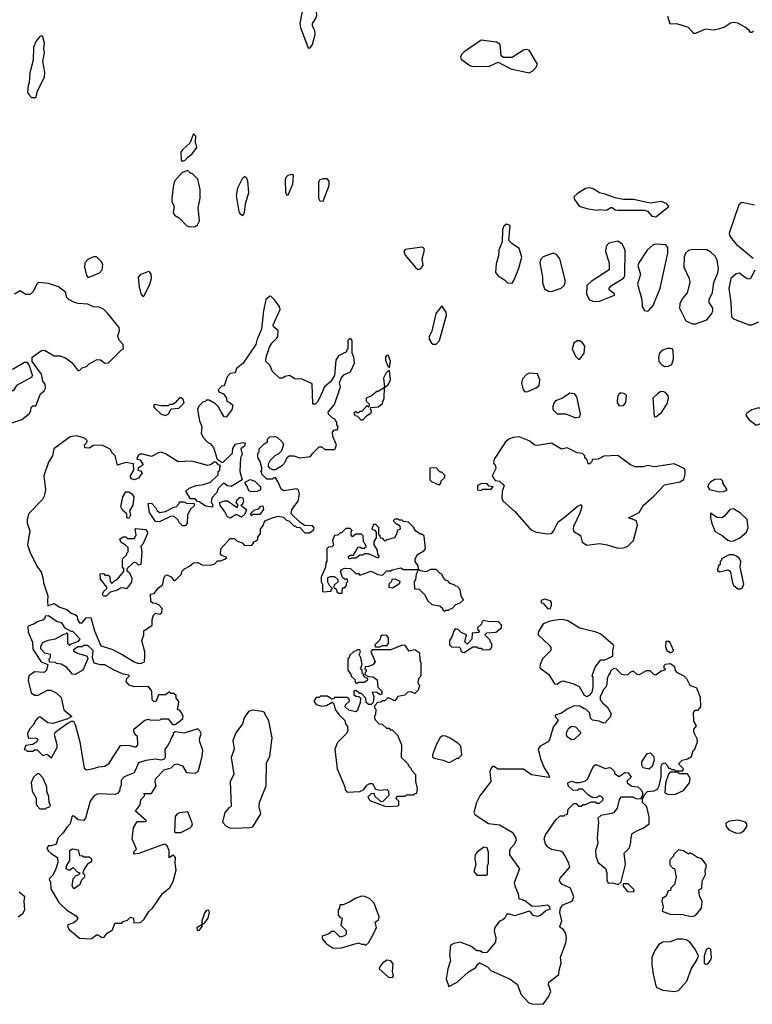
# Model space of a CAD drawing. Extents: x 2293830 to 2387798, y 66850 to 233222.
# Tile 161 of 192: x 2348951 to 2354149, y 202523 to 209511. Entities that reach past the tile are written whole.
import ezdxf

# ---------------------------------------------------------------- set-up
doc = ezdxf.new("R2010")
doc.units = 0

msp = doc.modelspace()

# ---------------------------------------------------------------- linework, layer by layer
at = {"layer": '0CON05XD'}
for points in [[(2351005, 209310), (2351015, 209313.3), (2351027.5, 209335), (2351047.1, 209405), (2351044, 209435), (2351027.5, 209465), (2351027.5, 209485), (2351054, 209525), (2351060, 209545), (2351050.8, 209605), (2351064, 209675), (2351061.7, 209761.7), (2351055.9, 209795.9), (2351045, 209802.5), (2351006.2, 209775), (2350989.2, 209745), (2350938.6, 209485), (2350942.5, 209455), (2350996.4, 209316.4), (2351005, 209310)], [(2354158.3, 209431.7), (2354145, 209420), (2354135, 209420), (2354127.5, 209435), (2354097.5, 209457.5), (2354045, 209486.9), (2354015, 209491.9), (2353993.4, 209486.6), (2353951.2, 209458.8), (2353915, 209446), (2353875, 209436.7), (2353815, 209443.3), (2353746.4, 209413.6), (2353733, 209413), (2353695, 209456.7), (2353613, 209483), (2353565, 209480), (2353548.8, 209535)], [(2349065, 208960), (2349076.2, 209005), (2349127.5, 209105), (2349128.8, 209138.8), (2349115.8, 209215), (2349127.5, 209275), (2349122, 209305), (2349126.2, 209345), (2349115, 209390), (2349105, 209397.5), (2349090.7, 209389.3), (2349065, 209357.5), (2349050, 209315), (2349046.2, 209225), (2349023.8, 209135), (2349017.5, 209065), (2349010, 209045), (2349007.5, 208995), (2349015, 208980), (2349035, 208960), (2349065, 208960)], [(2352565, 209134.2), (2352592.1, 209147.9), (2352616, 209175), (2352623.8, 209195), (2352566.2, 209295), (2352545, 209299.2), (2352525.7, 209294.3), (2352445, 209242), (2352383.9, 209243.9), (2352365.8, 209255.8), (2352359.4, 209335), (2352335, 209351.1), (2352224.5, 209365.5), (2352105, 209284), (2352086, 209265), (2352078, 209245), (2352082.1, 209232.1), (2352145.4, 209185.4), (2352165, 209177.9), (2352285, 209181.5), (2352345, 209210), (2352435, 209161.4), (2352565, 209134.2)], [(2350105, 208507.5), (2350125, 208513.3), (2350143.6, 208536.4), (2350175, 208560), (2350207.5, 208605), (2350197.5, 208645), (2350200, 208685), (2350185, 208700), (2350157.5, 208635), (2350105, 208587.5), (2350095, 208570), (2350097.5, 208515), (2350105, 208507.5)], [(2350155, 208041.2), (2350195, 208043.8), (2350213.3, 208055), (2350225.9, 208084.1), (2350216.7, 208175), (2350231.2, 208245), (2350232.5, 208305), (2350215, 208380), (2350175, 208420), (2350165, 208420), (2350145, 208440), (2350103.9, 208426.1), (2350050, 208365), (2350038.8, 208325), (2350030, 208245), (2350030.7, 208220.7), (2350047.5, 208185), (2350040, 208145), (2350050, 208125), (2350085, 208102.5), (2350135, 208051.2), (2350155, 208041.2)], [(2350535, 208122.5), (2350546.4, 208143.6), (2350553.8, 208205), (2350576, 208285), (2350570, 208365), (2350562.5, 208385), (2350545, 208397.5), (2350529.3, 208380.7), (2350496.2, 208315), (2350486.1, 208263.9), (2350505, 208150), (2350515, 208132.5), (2350535, 208122.5)], [(2350855, 208267.5), (2350888.8, 208345), (2350892.5, 208405), (2350885, 208412.5), (2350854.2, 208405.8), (2350839.3, 208390.7), (2350833.8, 208375), (2350837, 208287), (2350845, 208267.5), (2350855, 208267.5)], [(2351105, 208222.5), (2351146.2, 208335), (2351146.4, 208366.4), (2351131.7, 208381.7), (2351105, 208382.5), (2351080, 208375), (2351071.7, 208358.3), (2351070, 208245), (2351080, 208225), (2351105, 208222.5)], [(2353465, 208113.3), (2353557.5, 208185), (2353542.5, 208205), (2353505, 208220), (2353425, 208210), (2353306.1, 208236.1), (2353235, 208236.2), (2353175, 208246.7), (2353105, 208273.8), (2353065, 208282), (2353020.3, 208310.3), (2352995, 208318), (2352965, 208313.8), (2352905, 208276.2), (2352883.3, 208255), (2352886.7, 208235), (2352916.1, 208196.1), (2352935, 208184), (2352985, 208169.2), (2353045, 208158.8), (2353065, 208163.8), (2353115, 208160), (2353145, 208177.5), (2353155, 208177.5), (2353175, 208162.5), (2353195, 208160), (2353385, 208160), (2353405, 208152.5), (2353435, 208116.7), (2353465, 208113.3)], [(2354165, 208195.8), (2354075, 208213.3), (2354052.5, 208197.5), (2353983.9, 207996.1), (2353990, 207975), (2354013.8, 207945), (2354035, 207918.8), (2354155, 207819.4)], [(2352445, 207642.5), (2352460, 207665), (2352491.7, 207748.3), (2352513.3, 207825), (2352495, 207887.5), (2352441.7, 207921.7), (2352422.5, 207945), (2352431.7, 208051.7), (2352405, 208060), (2352386.7, 208045), (2352377, 208023), (2352373.3, 207935), (2352351.2, 207875), (2352348.8, 207835), (2352331.7, 207778.3), (2352327, 207717), (2352345, 207692.5), (2352390, 207665), (2352413, 207643), (2352445, 207642.5)], [(2351778.3, 207738.3), (2351795, 207742.5), (2351813, 207767), (2351806.7, 207815), (2351822.5, 207875), (2351819.3, 207889.3), (2351805, 207896.7), (2351685, 207880), (2351677.5, 207865), (2351685, 207840), (2351760.7, 207750.7), (2351778.3, 207738.3)], [(2353021.7, 207511.7), (2353065, 207513.3), (2353170, 207555), (2353170, 207565), (2353132.5, 207595), (2353132.5, 207605), (2353147.7, 207622.3), (2353235, 207676), (2353245, 207692.5), (2353247.7, 207877.7), (2353225, 207917.5), (2353195, 207938.8), (2353130, 207925), (2353112.5, 207905), (2353107.5, 207865), (2353132.5, 207785), (2353132.5, 207735), (2353005, 207653.3), (2352975.9, 207624.1), (2352971.4, 207565), (2352991.2, 207525), (2353021.7, 207511.7)], [(2353405, 207443.3), (2353415, 207447.5), (2353446.1, 207483.9), (2353494.2, 207605.8), (2353548.6, 207855), (2353550, 207895), (2353535, 207913.8), (2353465, 207918.8), (2353445, 207913.3), (2353403.3, 207875), (2353343.3, 207785), (2353336.7, 207765), (2353356.2, 207705), (2353334.2, 207635), (2353364.2, 207525), (2353366.7, 207475), (2353385, 207447.5), (2353405, 207443.3)], [(2349445, 207683.3), (2349517.5, 207715), (2349536.2, 207735), (2349541.2, 207775), (2349530, 207795), (2349495, 207828.8), (2349475, 207828), (2349435, 207809.2), (2349412.5, 207785), (2349411.9, 207755), (2349426, 207696), (2349435, 207683.3), (2349445, 207683.3)], [(2352725, 207583.3), (2352793.6, 207606.4), (2352813.3, 207625), (2352820, 207645), (2352820, 207665), (2352783.9, 207813.9), (2352761.7, 207841.7), (2352735, 207853.8), (2352665, 207828.8), (2352648.8, 207811.2), (2352640.8, 207785), (2352660.8, 207685), (2352661.2, 207645), (2352675, 207600), (2352703.6, 207583.6), (2352725, 207583.3)], [(2353725, 207352), (2353745, 207353.8), (2353825, 207381.2), (2353861.2, 207425), (2353868, 207445), (2353868, 207465), (2353843.8, 207505), (2353843.3, 207525), (2353866.7, 207575), (2353876, 207645), (2353904.4, 207715), (2353910, 207745), (2353899.4, 207805), (2353885, 207833.3), (2353855, 207861.2), (2353825, 207878.8), (2353725, 207880), (2353695.9, 207874.1), (2353673.8, 207855), (2353664.2, 207825), (2353664, 207755), (2353701.2, 207675), (2353706.7, 207645), (2353687.5, 207572.5), (2353650.5, 207529.5), (2353633.6, 207493.6), (2353631.2, 207465), (2353676.2, 207375), (2353725, 207352)], [(2349825, 207547.5), (2349835, 207552.5), (2349873.8, 207635), (2349886, 207675), (2349883.8, 207705), (2349875, 207720), (2349865, 207723.3), (2349805, 207701.2), (2349791.2, 207685), (2349798.8, 207615), (2349811.2, 207565), (2349825, 207547.5)], [(2354165.6, 207734.4), (2354135, 207673.3), (2354125, 207670), (2354105, 207676.7), (2354055, 207712.9), (2354035, 207706.9), (2353996.9, 207675), (2353983.4, 207603.4), (2353996.4, 207505), (2354001.5, 207401.5), (2354015, 207389.2), (2354125, 207345.6), (2354145, 207345.6), (2354195, 207365.8)], [(2348895, 206650), (2348965, 206673.3), (2349017.5, 206715), (2349030, 206735), (2349031.7, 206758.3), (2349045, 206770), (2349065, 206770), (2349098.8, 206855), (2349123.9, 206876.1), (2349133.3, 206895), (2349132.5, 206925), (2349114, 206945), (2349105.8, 206995.8), (2349040, 207085), (2349040, 207115), (2349105, 207162.5), (2349127, 207167), (2349195, 207126.7), (2349236.1, 207126.1), (2349275, 207112.5), (2349322.5, 207075), (2349365, 207020), (2349377, 207023), (2349395, 207040), (2349425, 207050), (2349445, 207070), (2349500.7, 207099.3), (2349525, 207096.7), (2349555, 207072.5), (2349580, 207075), (2349670, 207165), (2349687.5, 207175), (2349686.1, 207206.1), (2349656.4, 207236.4), (2349646.7, 207265), (2349660, 207305), (2349656.1, 207326.1), (2349575, 207427.5), (2349545, 207456.2), (2349515, 207470), (2349475, 207474), (2349435, 207491.2), (2349367, 207497), (2349340, 207505), (2349300, 207525), (2349283, 207543), (2349277.5, 207575), (2349225.9, 207615.9), (2349155, 207640), (2349085, 207646.7), (2349069.3, 207630.7), (2349050, 207585), (2349025, 207561.2), (2348995, 207560), (2348955, 207587.5), (2348915, 207562.5)], [(2349795, 204941.2), (2349815, 204943.3), (2349836.2, 204953.8), (2349840, 204995), (2349840, 205025), (2349816.7, 205105), (2349832.5, 205145), (2349832.5, 205175), (2349890, 205215), (2349890, 205255), (2349900, 205285), (2349915, 205300), (2349945, 205292.5), (2349960, 205305), (2349961.7, 205331.7), (2349940, 205355), (2349917, 205367), (2349895, 205370), (2349881.7, 205381.7), (2349880, 205435), (2349905, 205440), (2349933.6, 205476.4), (2349966.4, 205503.6), (2349973, 205547), (2349985, 205570), (2349995, 205572.5), (2350025, 205557.5), (2350045, 205530), (2350055, 205530), (2350100, 205575), (2350102.5, 205595), (2350120, 205615), (2350155, 205632.5), (2350185, 205656.7), (2350215, 205660), (2350245, 205642.5), (2350305, 205640), (2350335, 205650), (2350355, 205670), (2350375, 205670), (2350407, 205683), (2350420, 205695), (2350385, 205707.5), (2350376.4, 205716.4), (2350378.8, 205755), (2350445, 205830), (2350475, 205830), (2350495, 205810), (2350528.3, 205798.3), (2350545, 205780), (2350598.3, 205781.7), (2350610, 205795), (2350610, 205805), (2350625, 205810), (2350640, 205825), (2350641.7, 205838.3), (2350660, 205865), (2350660, 205895), (2350678.3, 205921.7), (2350690, 205955), (2350743.6, 205976.4), (2350785, 205987.5), (2350821.7, 205981.7), (2350845, 205960), (2350860, 205955), (2350895, 205920), (2350905, 205920), (2350915, 205910), (2350938.3, 205908.3), (2350975, 205870), (2351005, 205870), (2351038.3, 205891.7), (2351040, 205905), (2351028.3, 205918.3), (2350971.7, 205921.7), (2350937, 205947), (2350877.5, 206005), (2350882.5, 206035), (2350927, 206093), (2350936.7, 206145), (2350930, 206175), (2350915, 206182.5), (2350825, 206167.5), (2350805, 206180), (2350785, 206230), (2350765, 206260), (2350755, 206260), (2350745, 206250), (2350705, 206250), (2350670, 206285), (2350668.3, 206298.3), (2350660, 206305), (2350670, 206315), (2350668.3, 206331.7), (2350656.4, 206376.4), (2350640, 206405), (2350640, 206435), (2350650, 206445), (2350650, 206465), (2350685, 206500), (2350710, 206515), (2350710, 206535), (2350725, 206550), (2350765, 206552.5), (2350780, 206545), (2350812.5, 206515), (2350822.5, 206495), (2350809.3, 206450.7), (2350785, 206427.5), (2350760, 206415), (2350725, 206380), (2350713, 206357), (2350713, 206343), (2350721.7, 206331.7), (2350745, 206320), (2350765, 206320), (2350815, 206350), (2350835, 206370), (2350847.5, 206405), (2350863, 206417), (2350896.4, 206416.4), (2350935, 206402.5), (2351015, 206410), (2351030, 206435), (2351075, 206480), (2351095, 206480), (2351115, 206460), (2351185, 206460), (2351190, 206465), (2351197.5, 206495), (2351173, 206553), (2351170, 206585), (2351185, 206600), (2351205, 206600), (2351210, 206625), (2351200, 206635), (2351200, 206655), (2351191.7, 206661.7), (2351190, 206675), (2351175, 206680), (2351151.7, 206701.7), (2351141.7, 206711.7), (2351140, 206725), (2351185, 206780), (2351226.2, 206905), (2351220.8, 206935), (2351231.7, 206968.3), (2351250, 206990), (2351297.7, 207012.3), (2351326.4, 207073.6), (2351322.5, 207115), (2351310, 207145), (2351310, 207235), (2351295, 207250), (2351280, 207235), (2351280, 207175), (2351270, 207165), (2351270, 207155), (2351213.3, 207126.7), (2351194.1, 207095.9), (2351183.3, 206985), (2351157.7, 206942.3), (2351113.9, 206906.1), (2351082.5, 206835), (2351065, 206800), (2351048.3, 206781.7), (2351031.7, 206781.7), (2351025.9, 206925.9), (2350955, 206961.2), (2350902.3, 206962.3), (2350865, 206986.2), (2350835, 206980), (2350815, 206967.5), (2350795, 206967.5), (2350743.6, 207013.6), (2350725, 207060), (2350697.5, 207085), (2350698.8, 207115), (2350722.3, 207187.7), (2350738.8, 207215), (2350775, 207250), (2350782.7, 207267.3), (2350785.8, 207305.8), (2350752.3, 207332.3), (2350750, 207345), (2350798.8, 207455), (2350793.3, 207475), (2350756.7, 207525), (2350735, 207547.5), (2350725, 207550), (2350697.5, 207525), (2350680, 207445), (2350666.7, 207315), (2350636.7, 207245), (2350626.7, 207205), (2350536.4, 207073.6), (2350490, 207035), (2350480, 207005), (2350445, 207000), (2350423, 206977), (2350405, 206920), (2350398.3, 206911.7), (2350385, 206910), (2350360, 206885), (2350365, 206870), (2350396.4, 206856.4), (2350417.5, 206825), (2350420, 206805), (2350445, 206792.5), (2350462.5, 206775), (2350457, 206743), (2350415, 206690), (2350401.7, 206691.7), (2350379.3, 206729.3), (2350360, 206765), (2350340, 206785), (2350295, 206810), (2350275, 206810), (2350268.3, 206801.7), (2350251.7, 206798.3), (2350221.7, 206768.3), (2350212.5, 206745), (2350227.5, 206665), (2350242.5, 206625), (2350237.5, 206575), (2350255, 206542.5), (2350283.6, 206513.6), (2350303, 206503), (2350326.7, 206475), (2350351.7, 206391.7), (2350385, 206370), (2350395, 206370), (2350460, 206435), (2350463, 206467), (2350481.7, 206498.3), (2350535, 206510), (2350550, 206505), (2350546.4, 206483.6), (2350520, 206465), (2350530, 206425), (2350518.3, 206401.7), (2350512.5, 206305), (2350530, 206245), (2350451.7, 206198.3), (2350423, 206203), (2350405, 206220), (2350395, 206220), (2350360, 206185), (2350350, 206155), (2350313, 206117), (2350310, 206085), (2350320, 206075), (2350318.3, 206051.7), (2350268.3, 206058.3), (2350225, 206090), (2350211.7, 206091.7), (2350195, 206110), (2350161.7, 206111.7), (2350130, 206165), (2350153, 206187), (2350203.6, 206206.4), (2350255, 206212.5), (2350305, 206230), (2350358.3, 206281.7), (2350360, 206305), (2350370, 206315), (2350370, 206335), (2350378.3, 206348.3), (2350361.7, 206351.7), (2350348.3, 206368.3), (2350335, 206372.5), (2350305, 206352.5), (2350285, 206347.5), (2350173, 206377), (2350075, 206373.3), (2349985, 206430), (2349955, 206442.5), (2349935, 206437.5), (2349885, 206410), (2349825, 206427.5), (2349805, 206427.5), (2349790.7, 206419.3), (2349781.7, 206391.7), (2349806.4, 206386.4), (2349827.5, 206352.5), (2349791.7, 206328.3), (2349790, 206315), (2349808.3, 206308.3), (2349820, 206295), (2349795, 206257.5), (2349765, 206246.7), (2349745, 206252.5), (2349737.5, 206265), (2349737.5, 206275), (2349760, 206315), (2349758.3, 206358.3), (2349705, 206367.5), (2349645, 206350), (2349627.5, 206415), (2349606.4, 206436.4), (2349593, 206463), (2349535, 206492.5), (2349475, 206490), (2349445, 206470), (2349413, 206473), (2349410, 206495), (2349428.3, 206511.7), (2349430, 206525), (2349415, 206540), (2349397, 206547), (2349355, 206557.5), (2349308.3, 206551.7), (2349194, 206466), (2349183.9, 206416.1), (2349155, 206370), (2349123.3, 206275), (2349133.8, 206175), (2349125, 206130), (2349112.5, 206105), (2349015, 206007.5), (2349003.8, 205965), (2349003.8, 205935), (2349022.5, 205885), (2349006.7, 205785), (2349026.4, 205726.4), (2349076.4, 205626.4), (2349103.6, 205593.6), (2349117, 205543), (2349120, 205515), (2349151.7, 205421.7), (2349147.5, 205385), (2349151.7, 205351.7), (2349195, 205367.5), (2349235, 205342.5), (2349286.1, 205326.1), (2349315, 205300), (2349345, 205290), (2349358.3, 205278.3), (2349360, 205255), (2349375, 205230), (2349395, 205230), (2349423, 205267), (2349455, 205267.5), (2349482.5, 205175), (2349527, 205067), (2349603.6, 205043.6), (2349683.6, 205003.6), (2349762.5, 204955), (2349795, 204941.2)], [(2351905, 207207.5), (2351930, 207235), (2351980, 207415), (2351976.7, 207435), (2351945, 207480), (2351903.8, 207425), (2351875, 207300), (2351857, 207263), (2351856.7, 207245), (2351872.5, 207215), (2351885, 207207.5), (2351905, 207207.5)], [(2352925, 207102.5), (2352955.9, 207144.1), (2352960, 207195), (2352945, 207217.5), (2352925, 207232.5), (2352905, 207232.5), (2352882.5, 207215), (2352870, 207175), (2352895, 207122.5), (2352915, 207102.5), (2352925, 207102.5)], [(2351575, 207040), (2351582.5, 207085), (2351567, 207127), (2351555, 207130), (2351547.5, 207115), (2351547.5, 207095), (2351563, 207053), (2351575, 207040)], [(2353525, 207050), (2353555, 207053.3), (2353577.5, 207065), (2353588.8, 207105), (2353586.7, 207165), (2353580, 207175), (2353565, 207178.8), (2353545, 207178.8), (2353505.9, 207164.1), (2353490, 207145), (2353484.1, 207114.1), (2353486.2, 207085), (2353505, 207063.3), (2353525, 207050)], [(2348905, 206877.5), (2348885, 206877.5), (2348823, 206903), (2348790.7, 206930.7), (2348787.5, 206945), (2348800, 206995), (2348825, 207016.7), (2348865, 207031.2), (2348905, 207032.5), (2348985, 207080), (2349001.7, 207081.7), (2349017, 207057), (2349038.3, 206991.7), (2349037.5, 206975), (2348927.5, 206915), (2348905, 206877.5)], [(2351371.7, 206671.7), (2351385, 206672.5), (2351410.7, 206699.3), (2351445, 206720), (2351447.5, 206737.5), (2351440, 206745), (2351441.7, 206758.3), (2351495, 206762.5), (2351522.5, 206785), (2351537.5, 206825), (2351540, 206900), (2351567.5, 206925), (2351582.5, 206955), (2351575, 207020), (2351565, 207020), (2351550, 207005), (2351533, 206967), (2351540, 206900), (2351495, 206873.3), (2351485, 206873.3), (2351445, 206838.8), (2351410, 206825), (2351410, 206805), (2351430, 206785), (2351428.3, 206761.7), (2351415, 206770), (2351378.3, 206731.7), (2351365, 206730), (2351355, 206720), (2351345, 206720), (2351335, 206730), (2351321.7, 206718.3), (2351331.7, 206701.7), (2351348.3, 206698.3), (2351371.7, 206671.7)], [(2352535, 206871.2), (2352555, 206872.5), (2352615, 206897.5), (2352635.8, 206915), (2352641.4, 206955), (2352625, 206998.8), (2352565, 207002), (2352547, 206993), (2352517.3, 206962.7), (2352512, 206935), (2352524.1, 206884.1), (2352535, 206871.2)], [(2352895, 206686.2), (2352925, 206693.3), (2352928.8, 206715), (2352903.3, 206835), (2352886.1, 206856.1), (2352855, 206860), (2352802.5, 206825), (2352753.4, 206806.6), (2352740.7, 206789.3), (2352732.9, 206765), (2352734.2, 206745), (2352764.4, 206714.4), (2352825, 206713.8), (2352895, 206686.2)], [(2353205, 206770), (2353235, 206772.5), (2353252.5, 206795), (2353256.7, 206845), (2353245, 206856.7), (2353215, 206862.5), (2353203.6, 206856.4), (2353192.5, 206835), (2353190, 206795), (2353205, 206770)], [(2353465, 206692.5), (2353505, 206722.5), (2353543.8, 206785), (2353553.8, 206825), (2353551.7, 206841.7), (2353532.5, 206865), (2353515, 206873.3), (2353495, 206870), (2353475, 206856.7), (2353443.8, 206825), (2353453.3, 206695), (2353465, 206692.5)], [(2349985, 206702.5), (2350007.5, 206715), (2350025, 206750), (2350080, 206755), (2350118.3, 206791.7), (2350110, 206815), (2350097, 206827), (2350085, 206827.5), (2350055, 206792.5), (2350035, 206780), (2350015, 206780), (2350005, 206770), (2349955, 206770), (2349905, 206780), (2349900, 206765), (2349910, 206755), (2349955, 206712.5), (2349985, 206702.5)], [(2354175, 206632.5), (2354210, 206645), (2354216.7, 206665), (2354216.1, 206736.1), (2354209.3, 206749.3), (2354195, 206757.5), (2354145, 206742.5), (2354110.7, 206719.3), (2354102.5, 206705), (2354122.5, 206675), (2354175, 206632.5)], [(2353195, 205761.2), (2353235, 205763.8), (2353266.7, 205775), (2353305.5, 205814.5), (2353334.2, 205925), (2353327.5, 205955), (2353270, 205975), (2353345, 206013.3), (2353375, 206063.3), (2353451.2, 206128.8), (2353525, 206210), (2353635, 206231.2), (2353663, 206247), (2353672.5, 206285), (2353672.5, 206315), (2353666.4, 206326.4), (2353595, 206360), (2353455, 206338.8), (2353405, 206346.7), (2353375, 206337.5), (2353318.3, 206338.3), (2353285, 206352.5), (2353195, 206417.5), (2353095, 206412.5), (2353055, 206392.5), (2353015, 206390), (2353008.3, 206371.7), (2352995, 206360), (2352985, 206360), (2352978.3, 206388.3), (2352961.7, 206401.7), (2352960, 206415), (2352945, 206432.5), (2352905, 206437.5), (2352835, 206473.3), (2352795, 206464), (2352725, 206506.7), (2352625, 206488.8), (2352605, 206491.2), (2352565, 206523.3), (2352495, 206550), (2352455, 206546.7), (2352425, 206536.7), (2352396.7, 206515), (2352381.7, 206488.3), (2352318.3, 206391.7), (2352313.3, 206365), (2352326.7, 206345), (2352328.8, 206325), (2352303.3, 206273.3), (2352325, 206240), (2352355, 206236.7), (2352387.5, 206205), (2352373, 206163), (2352372.5, 206115), (2352380, 206095), (2352465, 206020), (2352565, 205904), (2352585, 205887.5), (2352615, 205874.4), (2352695, 205862.9), (2352724.2, 205865.8), (2352738.3, 205881.7), (2352772.3, 205947.7), (2352815, 205977.5), (2352905, 206057.5), (2352935, 206070), (2352940, 206055), (2352925, 206010), (2352880, 205915), (2352876.7, 205895), (2352880.7, 205880.7), (2352930.7, 205850.7), (2352942.3, 205802.3), (2352975, 205781.2), (2353063.9, 205793.9), (2353120, 205785), (2353195, 205761.2)], [(2351925, 206210), (2351938.3, 206221.7), (2351941.7, 206238.3), (2351968.3, 206261.7), (2351968.3, 206278.3), (2351945, 206300), (2351935, 206300), (2351905, 206330), (2351861.7, 206328.3), (2351860, 206245), (2351873, 206233), (2351925, 206210)], [(2350595, 206160), (2350577, 206167), (2350565, 206200), (2350552.5, 206215), (2350551.7, 206228.3), (2350585, 206247.5), (2350620, 206235), (2350660, 206195), (2350660, 206175), (2350635, 206163.3), (2350595, 206160)], [(2352225, 206170), (2352235, 206180), (2352295, 206180), (2352310, 206195), (2352281.7, 206201.7), (2352265, 206220), (2352223, 206217), (2352200, 206205), (2352200, 206175), (2352225, 206170)], [(2353915, 206161.2), (2353945, 206163.3), (2353970, 206175), (2353940, 206225), (2353940, 206235), (2353925, 206250), (2353883, 206247), (2353855, 206232.5), (2353835, 206210), (2353833.3, 206195), (2353846.1, 206176.1), (2353915, 206161.2)], [(2349725, 205970), (2349710, 205975), (2349710, 206005), (2349680.7, 206030.7), (2349667.5, 206055), (2349682.5, 206125), (2349705, 206160), (2349725, 206160), (2349745, 206147.5), (2349760, 206125), (2349752.5, 206065), (2349730, 206025), (2349737.5, 205995), (2349725, 205970)], [(2350125, 205920), (2350105, 205920), (2350085, 205940), (2350075, 205960), (2350045, 205987.5), (2350020, 205985), (2349941.7, 205948.3), (2349915, 205950), (2349873, 206013), (2349861.7, 206078.3), (2349885, 206080), (2349915, 206050), (2349927.5, 206025), (2349945, 206013.8), (2349985, 206020), (2350045, 206052.5), (2350060, 206055), (2350080, 206075), (2350085, 206090), (2350115, 206090), (2350135, 206080), (2350188.3, 206078.3), (2350188.3, 206061.7), (2350160, 206035), (2350142.5, 205995), (2350140, 205935), (2350125, 205920)], [(2350445, 205973.3), (2350422.5, 205985), (2350405, 206022.5), (2350373, 206063), (2350370, 206085), (2350405, 206097.5), (2350425, 206097.5), (2350495, 206050), (2350500, 206065), (2350487.5, 206085), (2350493.9, 206106.1), (2350515, 206122.5), (2350535, 206117.5), (2350539.3, 206090.7), (2350529.3, 206070.7), (2350520, 206065), (2350560, 206035), (2350548.3, 206001.7), (2350525, 205980), (2350495, 205997.5), (2350485, 205997.5), (2350445, 205973.3)], [(2350595, 205990), (2350590, 206005), (2350601.7, 206018.3), (2350615, 206030), (2350645, 206040), (2350661.7, 206058.3), (2350675, 206060), (2350680, 206035), (2350655, 206000), (2350605, 206000), (2350595, 205990)], [(2353995, 205810), (2354015, 205813.8), (2354060, 205835), (2354107.5, 205875), (2354120, 205905), (2354113, 205963), (2354065, 206010), (2354015, 206040), (2353990, 206035), (2353951.7, 205988.3), (2353933, 205977), (2353898.3, 205978.3), (2353851.7, 206008.3), (2353852.5, 205975), (2353862.5, 205935), (2353885, 205880), (2353935, 205850), (2353975, 205816.7), (2353995, 205810)], [(2351965, 205310), (2351975, 205320), (2351995, 205320), (2352005, 205330), (2352018.3, 205331.7), (2352045, 205360), (2352077, 205373), (2352100, 205395), (2352083, 205423), (2352077, 205467), (2352058.3, 205488.3), (2352045, 205490), (2352038.3, 205498.3), (2352005, 205510), (2351988.3, 205528.3), (2351975, 205530), (2351961.7, 205541.7), (2351946.4, 205576.4), (2351935, 205580), (2351905, 205610), (2351865, 205610), (2351835, 205592.5), (2351795, 205600), (2351780, 205610), (2351777.5, 205635), (2351757.5, 205665), (2351757.5, 205685), (2351773.6, 205716.4), (2351818.3, 205741.7), (2351830, 205755), (2351820, 205845), (2351805, 205860), (2351795, 205860), (2351761.7, 205881.7), (2351745, 205910), (2351710, 205945), (2351675, 205950), (2351665, 205960), (2351645, 205960), (2351635, 205967.5), (2351613, 205967), (2351600, 205955), (2351625, 205930), (2351635, 205930), (2351648.3, 205918.3), (2351650, 205895), (2351630, 205885), (2351627.5, 205865), (2351610, 205835), (2351555, 205820), (2351545, 205810), (2351528.3, 205828.3), (2351511.7, 205831.7), (2351508.3, 205848.3), (2351500, 205855), (2351498.3, 205908.3), (2351478.3, 205928.3), (2351461.7, 205928.3), (2351450, 205895), (2351468.3, 205888.3), (2351480, 205875), (2351480, 205835), (2351463, 205807), (2351462.5, 205785), (2351487, 205747), (2351490, 205715), (2351500, 205705), (2351495, 205690), (2351425, 205720), (2351395, 205720), (2351385, 205710), (2351365, 205710), (2351335, 205690), (2351305, 205690), (2351291.7, 205681.7), (2351281.7, 205698.3), (2351295, 205710), (2351318.3, 205711.7), (2351351.7, 205768.3), (2351365, 205770), (2351375, 205760), (2351395, 205760), (2351408.3, 205771.7), (2351398.3, 205798.3), (2351390, 205805), (2351388.3, 205848.3), (2351375, 205860), (2351335, 205860), (2351311.7, 205841.7), (2351302.5, 205855), (2351303, 205877), (2351310, 205885), (2351295, 205900), (2351265, 205900), (2351235, 205870), (2351225, 205870), (2351207, 205853), (2351185, 205850), (2351170, 205815), (2351178.3, 205781.7), (2351165, 205770), (2351143, 205767), (2351130, 205755), (2351130, 205665), (2351123, 205657), (2351120, 205625), (2351090, 205555), (2351090, 205525), (2351100, 205505), (2351100, 205455), (2351105, 205450), (2351160, 205455), (2351160, 205465), (2351170, 205475), (2351150, 205495), (2351138.3, 205518.3), (2351138.3, 205551.7), (2351155, 205560), (2351185, 205560), (2351208.3, 205538.3), (2351210, 205525), (2351181.7, 205498.3), (2351180, 205485), (2351198.3, 205468.3), (2351201.7, 205451.7), (2351211.7, 205441.7), (2351238.3, 205441.7), (2351241.7, 205478.3), (2351255, 205480), (2351270, 205495), (2351270, 205515), (2351280, 205525), (2351275, 205540), (2351255, 205540), (2351241.7, 205551.7), (2351230.7, 205580.7), (2351227.5, 205595), (2351233, 205607), (2351255, 205617.5), (2351297, 205617), (2351335, 205580), (2351355, 205580), (2351365, 205570), (2351445, 205597.5), (2351493, 205573), (2351525, 205570), (2351555, 205600), (2351585, 205600), (2351593, 205607), (2351655, 205620), (2351675, 205610), (2351780, 205610), (2351763, 205577), (2351760, 205535), (2351750, 205525), (2351751.7, 205471.7), (2351785, 205470), (2351825, 205430), (2351845, 205390), (2351875, 205360), (2351930.7, 205350.7), (2351950, 205335), (2351950, 205325), (2351965, 205310)], [(2349565, 205420), (2349545, 205420), (2349537.5, 205435), (2349547.5, 205455), (2349570, 205475), (2349570, 205485), (2349525, 205540), (2349521.7, 205578.3), (2349545, 205580), (2349555, 205570), (2349578.3, 205568.3), (2349590, 205555), (2349593, 205523), (2349605, 205510), (2349625, 205530), (2349640, 205535), (2349690, 205595), (2349690, 205615), (2349680, 205625), (2349680, 205685), (2349710, 205715), (2349710, 205725), (2349720, 205735), (2349720, 205765), (2349700, 205785), (2349670.7, 205800.7), (2349662.5, 205825), (2349685, 205840), (2349705, 205840), (2349715, 205830), (2349765, 205830), (2349777.5, 205855), (2349770, 205895), (2349775, 205900), (2349845, 205892.5), (2349857.5, 205875), (2349857.5, 205865), (2349825, 205790), (2349810, 205775), (2349817.5, 205735), (2349810, 205645), (2349795, 205640), (2349775, 205660), (2349755, 205657.5), (2349710, 205615), (2349711.7, 205601.7), (2349730, 205585), (2349747, 205547), (2349745, 205520), (2349708.3, 205471.7), (2349685, 205480), (2349665, 205477.5), (2349645, 205462.5), (2349591.7, 205448.3), (2349565, 205420)], [(2354065, 205472), (2354079.1, 205480.9), (2354089.2, 205505), (2354063.8, 205625), (2354066.7, 205665), (2354058.3, 205688.3), (2354037.5, 205705), (2354015, 205713.8), (2353985, 205713.3), (2353930, 205685), (2353930, 205675), (2353920, 205665), (2353920, 205645), (2353911.7, 205638.3), (2353900, 205605), (2353915, 205592.5), (2353975, 205606.7), (2353985, 205602.5), (2353995, 205590), (2354007.5, 205515), (2354016.8, 205496.8), (2354045, 205472.5), (2354065, 205472)], [(2351595, 205480), (2351648.3, 205511.7), (2351650, 205525), (2351615, 205540), (2351591.7, 205538.3), (2351590, 205525), (2351570, 205505), (2351570, 205485), (2351595, 205480)], [(2352715, 205330), (2352723.3, 205355), (2352723.3, 205375), (2352715.9, 205385.9), (2352675, 205397.5), (2352651.7, 205388.3), (2352651.7, 205371.7), (2352665, 205370), (2352695, 205332.5), (2352715, 205330)], [(2349425, 204187.5), (2349465, 204193.8), (2349511.7, 204208.3), (2349555, 204213.8), (2349586.7, 204235), (2349665, 204360), (2349725, 204362.5), (2349765, 204350), (2349778.3, 204351.7), (2349790, 204365), (2349787.5, 204425), (2349770, 204435), (2349770, 204445), (2349760, 204455), (2349760, 204475), (2349839.3, 204540.7), (2349865, 204547.5), (2349875, 204542.5), (2349945, 204540), (2349955, 204550), (2350005, 204550), (2350035, 204510), (2350055, 204510), (2350090, 204535), (2350108.3, 204551.7), (2350110, 204565), (2350100, 204595), (2350085, 204610), (2350070, 204615), (2350080, 204665), (2350077, 204677), (2350060, 204695), (2350060, 204715), (2350045, 204730), (2350025, 204730), (2350015, 204740), (2349985, 204720), (2349935, 204720), (2349920, 204675), (2349905, 204670), (2349890, 204685), (2349887.5, 204745), (2349865, 204780), (2349765, 204777.5), (2349728.3, 204788.3), (2349707.5, 204815), (2349710, 204835), (2349730, 204855), (2349725, 204860), (2349685, 204867.5), (2349616.4, 204896.4), (2349555, 204932.5), (2349525, 204932.5), (2349480, 204945), (2349467.5, 204985), (2349472.5, 205035), (2349435, 205070), (2349405, 205070), (2349395, 205060), (2349365, 205060), (2349331.7, 205038.3), (2349331.7, 205031.7), (2349360, 205015), (2349430, 204995), (2349433.3, 204975), (2349400, 204895), (2349345, 204864), (2349325, 204866), (2349285, 204913.8), (2349245, 204937.5), (2349213, 204943), (2349205, 204950), (2349161.7, 204951.7), (2349160, 204975), (2349170, 204985), (2349170, 205005), (2349130, 205015), (2349100, 205045), (2349100, 205065), (2349115, 205090), (2349153, 205107), (2349205, 205117.5), (2349265, 205150), (2349278.3, 205151.7), (2349285, 205160), (2349290, 205155), (2349290, 205085), (2349305, 205070), (2349311.7, 205078.3), (2349368.3, 205101.7), (2349380, 205115), (2349328.3, 205168.3), (2349315, 205170), (2349273.6, 205193.6), (2349250, 205230), (2349217.3, 205237.3), (2349155, 205280), (2349131.7, 205278.3), (2349128.3, 205261.7), (2349115, 205250), (2349075, 205237.5), (2349055, 205222.5), (2349015, 205210), (2349008.3, 205201.7), (2349011.2, 205165), (2349043, 205093), (2349044.1, 205044.1), (2349103.6, 204953.6), (2349150, 204935), (2349140, 204895), (2349125, 204877.5), (2349055, 204882.5), (2349016.4, 204853.6), (2349011.7, 204821.7), (2349033.3, 204735), (2349055, 204717.5), (2349065, 204716.7), (2349081.7, 204718.3), (2349148.3, 204751.7), (2349171.7, 204751.7), (2349210, 204735), (2349245, 204700), (2349264.2, 204614.2), (2349320, 204565), (2349285, 204547.5), (2349185, 204516.7), (2349151.7, 204521.7), (2349095, 204562.5), (2349081.7, 204558.3), (2349065, 204540), (2349047.5, 204505), (2349020, 204475), (2349007.5, 204445), (2349010, 204415), (2349065, 204412.5), (2349080, 204405), (2349073, 204387), (2349045, 204367.5), (2348995, 204360), (2348981.7, 204331.7), (2348995, 204330), (2349005, 204320), (2349045, 204320), (2349055, 204330), (2349075, 204330), (2349115, 204290), (2349145, 204297.5), (2349177, 204273), (2349216.2, 204345), (2349216.2, 204365), (2349197.5, 204435), (2349202.5, 204455), (2349295, 204520), (2349318.3, 204531.7), (2349331.7, 204531.7), (2349345, 204510), (2349376.7, 204385), (2349408.3, 204198.3), (2349425, 204187.5)], [(2352105, 205020), (2352165, 205060), (2352195, 205060), (2352205, 205050), (2352225, 205050), (2352235, 205040), (2352288.3, 205041.7), (2352300, 205055), (2352300, 205085), (2352290, 205095), (2352288.3, 205108.3), (2352250, 205145), (2352265, 205160), (2352330, 205165), (2352370, 205195), (2352370, 205215), (2352345, 205240), (2352285, 205237.5), (2352241.7, 205248.3), (2352230, 205235), (2352228.3, 205221.7), (2352200, 205195), (2352201.7, 205181.7), (2352210, 205175), (2352208.3, 205161.7), (2352161.7, 205158.3), (2352160, 205115), (2352125, 205080), (2352110, 205095), (2352120, 205145), (2352083, 205163), (2352065, 205180), (2352041.7, 205188.3), (2352030, 205175), (2352020, 205135), (2352000, 205105), (2352000, 205075), (2352015, 205060), (2352068.3, 205058.3), (2352078.3, 205048.3), (2352081.7, 205031.7), (2352091.7, 205021.7), (2352105, 205020)], [(2352975, 204707.5), (2352985, 204712.5), (2352999.3, 204720.7), (2353011.7, 204738.3), (2353020, 204775), (2353020, 204845), (2353013.3, 204855), (2353033, 204917), (2353075, 204967.5), (2353101.7, 204968.3), (2353160, 204995), (2353160, 205035), (2353167.5, 205065), (2353162.5, 205075), (2353075, 205150), (2353040, 205165), (2352925, 205193.8), (2352835, 205248), (2352795, 205253.3), (2352755, 205250), (2352715, 205242.5), (2352665, 205222.5), (2352630, 205165), (2352630, 205145), (2352710.2, 205070.2), (2352718.9, 205055), (2352719.4, 205035), (2352660, 204975), (2352642.5, 204935), (2352641.7, 204911.7), (2352705, 204864), (2352745, 204796.9), (2352765, 204794.4), (2352785, 204812), (2352805, 204820), (2352875, 204801.2), (2352919.3, 204779.3), (2352957, 204717), (2352975, 204707.5)], [(2351505, 205060), (2351525, 205070), (2351555, 205070), (2351567, 205083), (2351567.5, 205125), (2351555, 205140), (2351525, 205142.5), (2351513.3, 205136.7), (2351505, 205110), (2351470, 205075), (2351475, 205060), (2351505, 205060)], [(2353575, 205020), (2353590, 205035), (2353565, 205090), (2353555, 205097.5), (2353535, 205097.5), (2353533.3, 205063.3), (2353542.5, 205035), (2353565, 205020), (2353575, 205020)], [(2351565, 203927.5), (2351635, 203932.5), (2351640, 203935), (2351640, 203965), (2351620, 203985), (2351635, 204000), (2351685, 204000), (2351695, 204010), (2351745, 204010), (2351755, 204020), (2351768.3, 204021.7), (2351772.5, 204055), (2351762.5, 204105), (2351761.7, 204151.7), (2351730, 204185), (2351730, 204195), (2351710, 204215), (2351710, 204225), (2351660, 204275), (2351661.7, 204361.7), (2351635, 204430), (2351595, 204470), (2351585, 204470), (2351575, 204480), (2351555, 204480), (2351525, 204510), (2351501.7, 204511.7), (2351475, 204540), (2351467.5, 204565), (2351477, 204583), (2351480, 204615), (2351470, 204625), (2351470, 204645), (2351491.7, 204668.3), (2351515, 204670), (2351525, 204680), (2351545, 204680), (2351565, 204700), (2351603, 204683), (2351617, 204683), (2351630, 204695), (2351635, 204710), (2351685, 204720), (2351708.3, 204741.7), (2351725, 204742.5), (2351755, 204730), (2351780, 204755), (2351790, 204785), (2351780, 204795), (2351777.5, 204815), (2351785, 204840), (2351800, 204855), (2351800, 204945), (2351792.5, 204965), (2351790, 205015), (2351755, 205040), (2351715, 205030), (2351685, 205070), (2351665, 205072.5), (2351585, 205040), (2351451.7, 205038.3), (2351442.5, 205025), (2351472.5, 204955), (2351457, 204933), (2351425, 204920), (2351401.7, 204918.3), (2351400, 204905), (2351408.3, 204898.3), (2351410, 204885), (2351401.7, 204878.3), (2351400, 204865), (2351425, 204850), (2351457, 204847), (2351486.4, 204826.4), (2351493, 204773), (2351520, 204745), (2351520, 204725), (2351505, 204720), (2351487, 204737), (2351451.7, 204738.3), (2351462.5, 204705), (2351460, 204665), (2351445, 204650), (2351425, 204650), (2351410, 204665), (2351407, 204697), (2351375, 204730), (2351365, 204730), (2351335, 204750), (2351321.7, 204748.3), (2351321.7, 204721.7), (2351335, 204710), (2351358.3, 204708.3), (2351370, 204695), (2351367, 204663), (2351347, 204613), (2351335, 204600), (2351285, 204610), (2351260, 204635), (2351261.7, 204648.3), (2351290, 204675), (2351288.3, 204688.3), (2351275, 204700), (2351185, 204700), (2351178.3, 204691.7), (2351165, 204690), (2351135, 204710), (2351085, 204710), (2351075, 204700), (2351055, 204700), (2351037.5, 204675), (2351055, 204650), (2351095, 204640), (2351127, 204643), (2351168.3, 204668.3), (2351180, 204655), (2351190, 204615), (2351215, 204580), (2351258.3, 204538.3), (2351262.5, 204515), (2351276.7, 204495), (2351278.8, 204465), (2351267.7, 204442.3), (2351205, 204382.5), (2351186.7, 204335), (2351202.5, 204195), (2351257, 204067), (2351260, 204045), (2351275, 204030), (2351365, 204032.5), (2351393, 204047), (2351415, 204077.5), (2351435, 204090), (2351455, 204090), (2351475, 204050), (2351503.3, 204043.3), (2351555, 204047.5), (2351566.7, 204035), (2351570, 204005), (2351528.3, 203961.7), (2351515, 203960), (2351471.7, 204001.7), (2351468.3, 204018.3), (2351445, 204017.5), (2351420, 203995), (2351435, 203970), (2351535, 203932.5), (2351565, 203927.5)], [(2351345, 204800), (2351355, 204810), (2351395, 204810), (2351420, 204825), (2351418.3, 204838.3), (2351405, 204840), (2351391.7, 204851.7), (2351388.3, 204868.3), (2351380, 204875), (2351380, 204895), (2351370, 204905), (2351380, 204935), (2351371.7, 204981.7), (2351360, 205005), (2351370, 205025), (2351365, 205040), (2351345, 205040), (2351338.3, 205031.7), (2351321.7, 205028.3), (2351291.7, 204998.3), (2351288.3, 204981.7), (2351280, 204975), (2351280, 204895), (2351300, 204865), (2351301.7, 204851.7), (2351328.3, 204828.3), (2351331.7, 204811.7), (2351345, 204800)], [(2352665, 202523.3), (2352703.6, 202576.4), (2352720, 202615), (2352703.3, 202665), (2352705, 202680), (2352776.7, 202735), (2352778.8, 202765), (2352793.8, 202815), (2352787, 202857), (2352825, 202960), (2352831.2, 202995), (2352826.7, 203025), (2352805, 203060), (2352790, 203065), (2352783.3, 203075), (2352797.5, 203115), (2352783.3, 203175), (2352788.8, 203205), (2352805, 203230), (2352870, 203255), (2352882.5, 203285), (2352858, 203348), (2352796.4, 203376.4), (2352780.7, 203400.7), (2352785, 203417.5), (2352853, 203497), (2352846.7, 203525), (2352819.5, 203579.5), (2352807.7, 203597.7), (2352789.5, 203609.5), (2352725, 203622), (2352695, 203641.2), (2352681.2, 203661.2), (2352671.7, 203698.3), (2352682.5, 203725), (2352755, 203832.5), (2352785, 203860), (2352815, 203860), (2352821.7, 203868.3), (2352838.3, 203871.7), (2352841.7, 203908.3), (2352881.7, 203948.3), (2352898.3, 203948.3), (2352915, 203930), (2352935, 203930), (2352948.3, 203941.7), (2352965, 203942.5), (2353005, 203960), (2353035, 203960), (2353045, 203950), (2353065, 203950), (2353088.3, 203971.7), (2353090, 203985), (2353075, 204000), (2353055, 204000), (2353045, 203990), (2353018.3, 203988.3), (2352987, 204007), (2352970, 204025), (2352945, 204050), (2352915, 204050), (2352905, 204040), (2352875, 204042.5), (2352842.5, 204075), (2352840, 204095), (2352865, 204107.5), (2352895, 204097.5), (2352925, 204097.5), (2352965, 204110), (2352982.5, 204125), (2353016.7, 204205), (2353035, 204222.5), (2353045, 204223.3), (2353105, 204197.5), (2353135, 204203.3), (2353148.3, 204198.3), (2353170, 204175), (2353171.7, 204161.7), (2353205, 204140), (2353245, 204167.5), (2353267, 204167), (2353290, 204135), (2353261.7, 204108.3), (2353260, 204095), (2353295, 204072.5), (2353337, 204067), (2353360, 204045), (2353370, 204025), (2353370, 204005), (2353355, 203980), (2353325, 203982.5), (2353303, 203993), (2353216.4, 203993.6), (2353203, 203977), (2353190, 203915), (2353167.5, 203885), (2353153, 203877), (2353075, 203862.5), (2353052.5, 203845), (2353057.5, 203815), (2353047.5, 203705), (2353052.5, 203665), (2353036.7, 203615), (2353037.5, 203575), (2353055, 203530), (2353107.7, 203487.7), (2353115.7, 203455.7), (2353116, 203405), (2353125, 203382.5), (2353155.8, 203385.8), (2353197.5, 203372.5), (2353218.3, 203391.7), (2353250, 203515), (2353238.8, 203595), (2353277.5, 203635), (2353287.5, 203675), (2353288.3, 203711.7), (2353297.5, 203735), (2353335, 203756.7), (2353375, 203773.3), (2353416, 203804), (2353416.2, 203855), (2353403.3, 203915), (2353395, 203932.5), (2353370, 203955), (2353370, 203985), (2353380, 203995), (2353381.7, 204008.3), (2353405, 204032.5), (2353451.7, 204038.3), (2353475, 204050), (2353487.5, 204075), (2353503, 204137), (2353502.5, 204215), (2353510, 204230), (2353527, 204237), (2353545, 204220), (2353555, 204200), (2353565, 204200), (2353575, 204190), (2353595, 204190), (2353605, 204180), (2353655, 204180), (2353660, 204195), (2353630, 204225), (2353630, 204235), (2353650, 204255), (2353690, 204265), (2353717, 204283), (2353730, 204325), (2353740, 204335), (2353760, 204385), (2353757, 204407), (2353733.9, 204453.9), (2353733.3, 204475), (2353750, 204495), (2353750, 204505), (2353733.6, 204533.6), (2353732.5, 204595), (2353745, 204610), (2353765, 204610), (2353782.5, 204635), (2353781.7, 204701.7), (2353755, 204767.5), (2353707.5, 204785), (2353685, 204832.5), (2353665, 204852.5), (2353617, 204877), (2353603, 204893), (2353598.3, 204918.3), (2353565, 204940), (2353530, 204935), (2353520, 204925), (2353521.7, 204911.7), (2353530, 204905), (2353527.5, 204895), (2353503, 204887), (2353465, 204860), (2353450, 204865), (2353425, 204890), (2353395, 204890), (2353345, 204862.5), (2353333, 204863), (2353305, 204887.5), (2353285, 204880), (2353265, 204862.5), (2353245, 204860), (2353223.9, 204863.9), (2353185, 204902.5), (2353165, 204907.5), (2353141.7, 204888.3), (2353140, 204875), (2353130, 204865), (2353120, 204835), (2353117, 204793), (2353110, 204775), (2353093, 204757), (2353070, 204705), (2353070, 204685), (2353082.5, 204665), (2353120, 204635), (2353146.7, 204585), (2353139.3, 204560.7), (2353105, 204520), (2353095, 204517.5), (2353061.7, 204531.7), (2353015, 204540), (2353000, 204555), (2352995, 204590), (2352968.3, 204618.3), (2352955, 204620), (2352925, 204640), (2352885, 204642.5), (2352835, 204618.8), (2352795, 204590), (2352750, 204575), (2352750, 204565), (2352770, 204545), (2352770, 204535), (2352735, 204490), (2352710.7, 204399.3), (2352695, 204383.3), (2352643.9, 204356.1), (2352630, 204335), (2352646.7, 204265), (2352675, 204197.5), (2352703.3, 204155), (2352710, 204135), (2352705, 204132.5), (2352581.2, 204151.2), (2352525, 204193.3), (2352345, 204192.5), (2352315, 204210), (2352305, 204210), (2352295, 204200), (2352287.5, 204175), (2352292.5, 204105), (2352216, 204004), (2352192.5, 203955), (2352173.9, 203883.9), (2352180, 203870), (2352276.4, 203806.4), (2352355, 203796.2), (2352445, 203744), (2352470.8, 203705), (2352473.6, 203686.4), (2352456.7, 203655), (2352435, 203632.5), (2352426.7, 203615), (2352426.7, 203585), (2352496.7, 203485), (2352460, 203385), (2352463, 203363), (2352487, 203307), (2352491.7, 203271.7), (2352515, 203270), (2352521.7, 203261.7), (2352535, 203260), (2352585, 203222.5), (2352625, 203220), (2352695, 203230), (2352710, 203215), (2352711.7, 203198.3), (2352683.9, 203186.1), (2352647, 203153), (2352625, 203146), (2352595, 203153.8), (2352575, 203180), (2352565, 203183.3), (2352465, 203151.2), (2352425, 203163.3), (2352407.5, 203162.5), (2352392.5, 203135), (2352378.3, 203121.7), (2352355, 203112.5), (2352321.7, 203068.3), (2352317.5, 203045), (2352330, 202995), (2352326.2, 202965), (2352265, 202890), (2352238.3, 202888.3), (2352215, 202902.5), (2352195, 202902.5), (2352152.5, 202935), (2352075, 202963.3), (2352030, 202955), (2352007, 202943), (2352000, 202875), (2352007.5, 202835), (2351987.5, 202775), (2351976.7, 202705), (2351995, 202650), (2352055, 202680), (2352135, 202753.3), (2352186.4, 202783.6), (2352200.7, 202809.3), (2352213, 202817), (2352269.3, 202789.3), (2352293.9, 202763.9), (2352430.7, 202700.7), (2352482.5, 202665), (2352506.2, 202595), (2352563.9, 202533.9), (2352585, 202526.7), (2352665, 202523.3)], [(2350475, 203774), (2350583, 203777), (2350606.1, 203783.9), (2350662.5, 203875), (2350650, 203925), (2350652.5, 203955), (2350700, 204075), (2350702.5, 204235), (2350726.1, 204283.9), (2350743.3, 204415), (2350717.5, 204535), (2350690, 204585), (2350690, 204595), (2350671.7, 204601.7), (2350605, 204610), (2350575, 204602.5), (2350543, 204557), (2350532.5, 204515), (2350485, 204450), (2350462.5, 204395), (2350472.5, 204335), (2350452.5, 204275), (2350470, 204155), (2350443.3, 204105), (2350452.5, 203927.5), (2350435, 203917.5), (2350407.5, 203885), (2350390, 203815), (2350415, 203787.5), (2350440, 203775), (2350475, 203774)], [(2349455, 202987.5), (2349465, 202992.5), (2349495, 203017.5), (2349505, 203017.5), (2349535, 202997.5), (2349550, 203000), (2349570.7, 203029.3), (2349608.3, 203051.7), (2349625, 203100), (2349675, 203100), (2349685, 203110), (2349715, 203120), (2349738.3, 203141.7), (2349757.5, 203135), (2349761.7, 203101.7), (2349807, 203103), (2349835, 203127.5), (2349868.3, 203181.7), (2349893.3, 203205), (2349965, 203310), (2350017, 203353), (2350038.8, 203395), (2350060, 203475), (2350053.3, 203525), (2350056.7, 203565), (2350045, 203580), (2350035, 203580), (2350011.7, 203561.7), (2350012.5, 203615), (2349995, 203652.5), (2349975, 203660), (2349796.4, 203593.6), (2349765, 203590), (2349760, 203595), (2349763, 203607), (2349780, 203625), (2349750, 203695), (2349757.5, 203775), (2349785, 203820), (2349845, 203820), (2349850, 203825), (2349772.5, 203895), (2349805, 203940), (2349810, 203975), (2349840, 204005), (2349831.7, 204018.3), (2349885, 204020), (2349920, 204075), (2349912.5, 204105), (2349917.5, 204125), (2349975, 204187.5), (2350025, 204202.5), (2350050, 204225), (2350065, 204230), (2350106.4, 204216.4), (2350135, 204167.5), (2350196.4, 204163.6), (2350217.5, 204175), (2350233.3, 204235), (2350246.7, 204285), (2350250, 204325), (2350230, 204385), (2350227.5, 204405), (2350237.5, 204445), (2350230, 204465), (2350215, 204477.5), (2350115, 204447.5), (2350053, 204457), (2350040, 204445), (2350040, 204435), (2350030, 204425), (2350030, 204415), (2350020, 204405), (2350020, 204395), (2349997, 204353), (2349980, 204335), (2349983, 204277), (2349976.2, 204263.8), (2349955, 204256.7), (2349915, 204262.5), (2349845, 204252.5), (2349795, 204237.5), (2349763.3, 204166.7), (2349693, 204137), (2349670, 204115), (2349670, 204075), (2349663, 204067), (2349660, 204035), (2349645, 204020), (2349625, 204012.5), (2349505, 204017.5), (2349482.5, 204005), (2349450, 203965), (2349417.5, 203845), (2349405, 203827.5), (2349365, 203833.3), (2349335, 203857.5), (2349325, 203860), (2349320, 203855), (2349310, 203805), (2349287, 203783), (2349259.5, 203740.5), (2349223.3, 203705), (2349209.3, 203660.7), (2349175, 203647.5), (2349155, 203647.5), (2349142.5, 203635), (2349153.6, 203613.6), (2349173.6, 203593.6), (2349220, 203565), (2349220.7, 203529.3), (2349207.5, 203485), (2349185, 203440), (2349160, 203415), (2349161.7, 203401.7), (2349170, 203395), (2349173, 203343), (2349227.5, 203245), (2349285, 203192.5), (2349350.7, 203150.7), (2349362.5, 203135), (2349353, 203117), (2349335, 203102.5), (2349291.7, 203088.3), (2349290, 203075), (2349302.5, 203055), (2349375, 202993.8), (2349455, 202987.5)], [(2352865, 204400), (2352835, 204422.5), (2352830, 204435), (2352833, 204457), (2352845, 204480), (2352865, 204497.5), (2352895, 204492.5), (2352930, 204455), (2352930, 204445), (2352885, 204402.5), (2352865, 204400)], [(2351995, 204240), (2352005, 204242.5), (2352055, 204270), (2352065, 204270), (2352087, 204293), (2352080, 204355), (2352062.5, 204375), (2352010.7, 204410.7), (2351975, 204426.7), (2351950.7, 204429.3), (2351933.9, 204416.1), (2351909.3, 204370.7), (2351880, 204295), (2351880.7, 204280.7), (2351890.7, 204270.7), (2351956.4, 204256.4), (2351995, 204240)], [(2353415, 204192.5), (2353375, 204202.5), (2353365, 204220), (2353363.8, 204245), (2353395, 204292.5), (2353405, 204302.5), (2353425, 204307.5), (2353446.7, 204285), (2353453.3, 204255), (2353438.8, 204211.2), (2353415, 204192.5)], [(2349135, 203910), (2349141.7, 203918.3), (2349158.3, 203921.7), (2349170, 203935), (2349160, 203955), (2349157.5, 203995), (2349142.5, 204035), (2349142.5, 204065), (2349118.3, 204128.3), (2349088.3, 204158.3), (2349075, 204160), (2349050, 204135), (2349033, 204097), (2349040, 204035), (2349067, 203987), (2349067.5, 203945), (2349073.6, 203933.6), (2349095, 203910), (2349135, 203910)], [(2353551.7, 204011.7), (2353605, 204013.8), (2353659.5, 204040.5), (2353702.5, 204095), (2353707.5, 204125), (2353688.3, 204158.3), (2353635, 204160), (2353615, 204170), (2353565, 204170), (2353553, 204157), (2353532.5, 204095), (2353527.5, 204025), (2353551.7, 204011.7)], [(2350055, 203742.5), (2350095, 203743.3), (2350160, 203775), (2350171.7, 203788.3), (2350176.7, 203805), (2350145, 203890), (2350085, 203882.5), (2350067, 203873), (2350053.6, 203856.4), (2350048.3, 203748.3), (2350055, 203742.5)], [(2354035, 203738.2), (2354065, 203741.4), (2354088.8, 203755), (2354108.8, 203785), (2354110, 203805), (2354100, 203815), (2354050.2, 203829.8), (2353986.1, 203823.9), (2353961.8, 203808.2), (2353964.3, 203785), (2353982.5, 203762.5), (2354035, 203738.2)], [(2352265, 203440), (2352270, 203445), (2352270, 203505), (2352276.7, 203525), (2352276.4, 203603.6), (2352267.5, 203635), (2352245, 203637.5), (2352197, 203603), (2352182.5, 203585), (2352180, 203555), (2352187.5, 203515), (2352172.5, 203465), (2352195, 203440), (2352265, 203440)], [(2349335, 203342.5), (2349323.3, 203365), (2349330, 203415), (2349351.7, 203438.3), (2349368.3, 203441.7), (2349380, 203455), (2349361.7, 203461.7), (2349335, 203490), (2349325, 203490), (2349305, 203472.5), (2349280, 203485), (2349282.5, 203505), (2349307.5, 203545), (2349307.5, 203615), (2349325, 203627.5), (2349365, 203620), (2349375, 203580), (2349397, 203577), (2349405, 203570), (2349445, 203570), (2349460, 203555), (2349460, 203535), (2349431.7, 203518.3), (2349402.5, 203475), (2349400, 203455), (2349410, 203445), (2349410, 203425), (2349390, 203405), (2349375, 203370), (2349335, 203342.5)], [(2353715, 203146.2), (2353745, 203152.5), (2353788.8, 203205), (2353793, 203253), (2353773, 203293), (2353770, 203335), (2353791.7, 203348.3), (2353792.3, 203397.7), (2353816.4, 203443.6), (2353813.3, 203475), (2353822.5, 203495), (2353822.5, 203515), (2353790, 203555), (2353760, 203565), (2353725, 203590), (2353705, 203597.5), (2353695, 203590), (2353661.7, 203611.7), (2353625, 203620), (2353590, 203585), (2353590, 203575), (2353563, 203547), (2353563, 203513), (2353585, 203490), (2353597, 203487), (2353607.5, 203425), (2353597, 203373), (2353571.7, 203348.3), (2353568.3, 203331.7), (2353551.7, 203328.3), (2353538.3, 203291.7), (2353510, 203275), (2353507.5, 203255), (2353517.5, 203215), (2353510, 203185), (2353565, 203162.5), (2353655, 203160), (2353715, 203146.2)], [(2353305, 203322.5), (2353310, 203335), (2353268.3, 203378.3), (2353231.7, 203378.3), (2353231.7, 203361.7), (2353263.6, 203323.6), (2353305, 203322.5)], [(2348940, 203145), (2348973, 203167), (2348986.7, 203195), (2348982.5, 203255), (2348987, 203287), (2348948.3, 203318.3)], [(2351175, 202921.4), (2351235, 202923.8), (2351355, 202960), (2351375, 202950), (2351395, 202950), (2351405, 202940), (2351425, 202960), (2351457, 203013), (2351481.7, 203068.3), (2351473, 203107), (2351500, 203125), (2351502.5, 203145), (2351465, 203240), (2351435, 203272.5), (2351399.3, 203289.3), (2351375, 203290), (2351330, 203275), (2351297, 203253), (2351245, 203230), (2351221.7, 203228.3), (2351220, 203205), (2351210, 203195), (2351210, 203155), (2351221.7, 203141.7), (2351240, 203135), (2351230, 203085), (2351268.3, 203048.3), (2351268.3, 203021.7), (2351255, 203010), (2351225, 203000), (2351185, 203040), (2351165, 203040), (2351145, 203022.5), (2351105, 203010), (2351097.5, 203005), (2351096.7, 202995), (2351098.8, 202985), (2351125.7, 202955), (2351175, 202921.4)], [(2350225, 203046), (2350246, 203075), (2350248.3, 203091.7), (2350265, 203101.2), (2350288.5, 203135), (2350297.4, 203177.4), (2350290.3, 203190.3), (2350275, 203189.5), (2350264.8, 203175.2), (2350244.4, 203115), (2350243, 203087), (2350208.6, 203065), (2350210.6, 203050.6), (2350225, 203046)], [(2353595, 202613.8), (2353625, 202622.5), (2353683.6, 202686.4), (2353716.1, 202773.9), (2353758.3, 202841.7), (2353766, 202865), (2353744, 202915), (2353705, 202963.8), (2353685, 202978), (2353655, 202986.2), (2353615, 202986.2), (2353565, 202966.7), (2353515, 202963.3), (2353485, 202947.5), (2353457.5, 202905), (2353436.7, 202855), (2353436.4, 202806.4), (2353446.4, 202736.4), (2353467.5, 202645), (2353515, 202623.3), (2353595, 202613.8)], [(2353816.1, 202806.1), (2353835, 202812), (2353852.2, 202835), (2353858.6, 202855), (2353854.3, 202914.3), (2353845, 202920), (2353835, 202920), (2353820.6, 202909.4), (2353807.1, 202865), (2353808, 202815), (2353816.1, 202806.1)], [(2351595, 202714.4), (2351603.3, 202725), (2351596.7, 202755), (2351601.7, 202811.7), (2351585, 202832.5), (2351555, 202837.5), (2351524.1, 202815.9), (2351507.5, 202795), (2351502.5, 202775), (2351567.5, 202715), (2351595, 202714.4)]]:
    msp.add_lwpolyline(points, dxfattribs=at)

doc.saveas('drawing.dxf')
